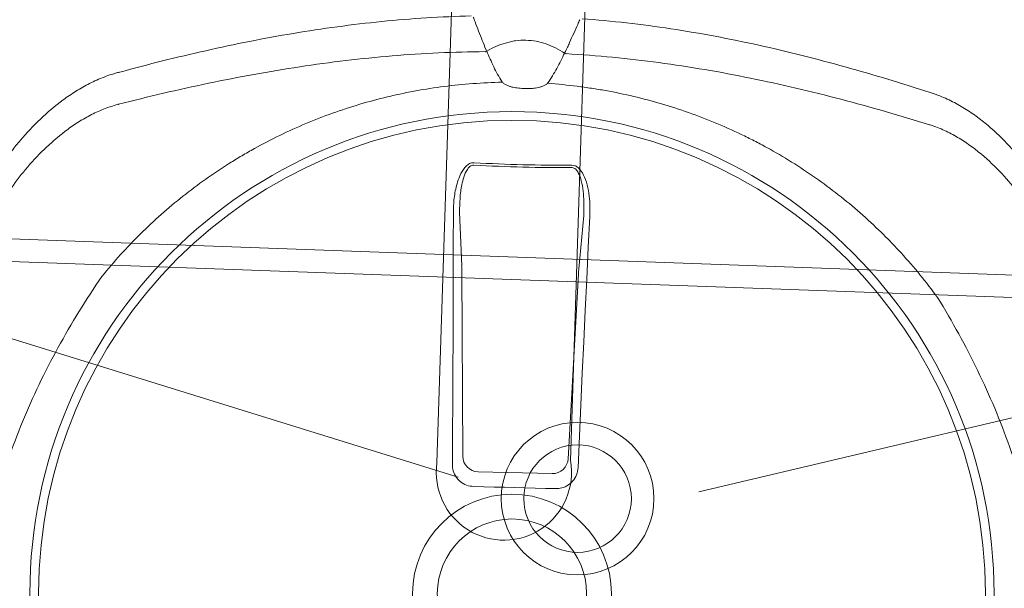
# Model space of a CAD drawing. Header units: millimetres. Extents: x 297264 to 416219, y -77299 to -23696.
# Tile 255 of 256: x 370987 to 371205, y -26385 to -26259. Entities that reach past the tile are written whole.
import ezdxf

# ---------------------------------------------------------------- set-up
doc = ezdxf.new("R2010")
doc.units = ezdxf.units.MM
doc.header["$LTSCALE"] = 2.5
for name, color, linetype, lineweight in [('CKD Equipments', 252, 'Continuous', 0), ('EQUIPMENT', 210, 'Continuous', 0), ('HATCH LIGHT', 250, 'Continuous', 0), ('K Equipment', 30, 'Continuous', 9)]:
    doc.layers.add(name, color=color, linetype=linetype, lineweight=lineweight)

# ---------------------------------------------------------------- blocks, each defined once
blk = doc.blocks.new('H-WASH')
at = {"layer": 'CKD Equipments', "color": 4}
for p, q in [((-2.566, -16.927), (-13.624, -13.925)), ((2.781, -17.054), (14.192, -13.925))]:
    blk.add_line(p, q, dxfattribs=at)
for points in [[(-13.5, -38), (13.5, -38, 0.414214), (18, -33.5), (18, -16.5, 0.414214), (13.5, -12), (-13.5, -12, 0.414214), (-18, -16.5), (-18, -33.5, 0.414214)], [(-13.5, -37.5), (13.5, -37.5, 0.414214), (17.5, -33.5), (17.5, -16.5, 0.414214), (13.5, -12.5), (-13.5, -12.5, 0.414214), (-17.5, -16.5), (-17.5, -33.5, 0.414214)]]:
    blk.add_lwpolyline(points, format="xyb", close=True, dxfattribs=at)
for radius in [1.693, 1.193]:
    blk.add_circle((0.1, -17.305), radius, dxfattribs=at)
blk = doc.blocks.new('G$C62143A14')
at = {"linetype": 'Continuous', "lineweight": 0}
for p, q in [((159.41, 298.28), (158.51, 310.14)), ((186.05, 310.43), (185.4, 298.56)), ((161.16, 256.1), (159.47, 297.14)), ((185.36, 297.41), (184.56, 256.36)), ((181.11, 252.93), (164.68, 252.75))]:
    blk.add_line(p, q, dxfattribs=at)
at = {"linetype": 'Continuous', "lineweight": 0, "flags": 128}
for points in [[(187.42, 310.28), (187.32, 303.32), (187.24, 296.35), (187.15, 289.38), (187.08, 282.4), (187.01, 275.42), (186.94, 268.44), (186.88, 261.45), (186.82, 254.46)], [(158.93, 254.16), (158.73, 261.15), (158.52, 268.13), (158.3, 275.11), (158.08, 282.09), (157.85, 289.07), (157.62, 296.03), (157.38, 303), (157.14, 309.95)], [(182.02, 249.63), (179.75, 249.61), (177.48, 249.59), (175.2, 249.56), (172.93, 249.54), (170.66, 249.51), (168.39, 249.49), (166.11, 249.46), (163.84, 249.43)]]:
    blk.add_lwpolyline(points, dxfattribs=at)
at = {"linetype": 'Continuous', "lineweight": 0}
for radius in [106.93, 105, 22.05, 16.56]:
    blk.add_circle((173.18, 226), radius, dxfattribs=at)
for centre, radius, start, end in [((157.41, 358.16), 13.42, 294.4256, 295.9261), ((157.61, 342.91), 6.49, 29.2266, 32.2639), ((186.11, 358.47), 13.42, 245.3063, 246.8069), ((168.31, 679.3), 358.14, 268.8832, 272.3493), ((168.31, 679.42), 358.79, 268.8832, 272.3492), ((164.68, 256.28), 3.53, 182.7979, 269.9804), ((181.03, 256.45), 3.53, 271.252, 358.4345)]:
    blk.add_arc(centre, radius, start, end, dxfattribs=at)
for centre, major_axis, start_param, end_param in [((159.19, 296.52), (0.09, -3.5), 1.744011, 2.093077), ((185.66, 296.81), (-0.02, -3.5), 4.190109, 4.539174)]:
    blk.add_ellipse(centre, major_axis=major_axis, ratio=0.086139, start_param=start_param, end_param=end_param, dxfattribs=at)
for points, knots in [([(184.11, 354.02), (187.42, 353.89), (190.73, 353.7), (197.33, 353.19), (200.62, 352.87), (210.48, 351.74), (217.01, 350.75), (226.74, 348.97), (229.97, 348.33), (236.41, 346.95), (239.63, 346.22), (249.23, 343.92), (255.57, 342.23), (261.88, 340.42)], [0, 0, 0, 0, 0.125, 0.125, 0.25, 0.25, 0.5, 0.5, 0.625, 0.625, 0.75, 0.75, 1, 1, 1, 1]), ([(82.05, 338.49), (88.31, 340.43), (94.62, 342.26), (104.17, 344.77), (107.37, 345.57), (113.78, 347.08), (117, 347.79), (126.68, 349.77), (133.19, 350.9), (143.02, 352.25), (146.31, 352.64), (152.9, 353.29), (156.2, 353.56), (159.5, 353.76)], [0, 0, 0, 0, 0.25, 0.25, 0.375, 0.375, 0.5, 0.5, 0.75, 0.75, 0.875, 0.875, 1, 1, 1, 1]), ([(159.99, 353.53), (160.13, 353.19), (160.28, 352.84), (160.43, 352.5), (160.72, 351.82), (161.01, 351.14), (161.3, 350.47), (161.59, 349.79), (161.88, 349.11), (162.18, 348.43), (162.47, 347.76), (162.76, 347.08), (163.05, 346.4)], [0.0002616, 0.0002616, 0.0002616, 0.0002616, 0.00188464, 0.00188464, 0.00188464, 0.00508207, 0.00508207, 0.00508207, 0.00827951, 0.00827951, 0.00827951, 0.01147698, 0.01147698, 0.01147698, 0.01147698]), ([(180.5, 346.27), (181.01, 347.27), (181.28, 347.96), (181.56, 348.64), (181.83, 349.32), (182.11, 350.01), (182.38, 350.69), (182.66, 351.38), (182.94, 352.06), (183.21, 352.74), (183.35, 353.09), (183.49, 353.44), (183.64, 353.79)], [0, 0, 0, 0, 0.00319655, 0.00319655, 0.00319655, 0.00639307, 0.00639307, 0.00639307, 0.00958958, 0.00958958, 0.00958958, 0.01121538, 0.01121538, 0.01121538, 0.01121538]), ([(180.5, 346.27), (179.86, 346.65), (179.19, 347.01), (178.15, 347.48), (177.8, 347.62), (177.09, 347.9), (176.73, 348.02), (174.91, 348.58), (173.41, 348.82), (171.09, 348.8), (170.32, 348.73), (169.18, 348.53), (168.8, 348.44), (168.06, 348.25), (167.7, 348.14), (165.9, 347.54), (164.56, 346.88), (163.28, 346.09)], [0, 0, 0, 0, 0.125, 0.125, 0.1875, 0.1875, 0.25, 0.25, 0.5, 0.5, 0.625, 0.625, 0.6875, 0.6875, 0.75, 0.75, 1, 1, 1, 1]), ([(162.9, 345.95), (156.01, 345.65), (149.15, 345.08), (138.9, 343.85), (135.48, 343.38), (128.69, 342.33), (125.3, 341.74), (115.17, 339.84), (108.47, 338.36), (98.51, 335.9), (95.2, 335.04), (88.61, 333.25), (85.33, 332.31), (82.06, 331.35)], [0, 0, 0, 0, 0.25, 0.25, 0.375, 0.375, 0.5, 0.5, 0.75, 0.75, 0.875, 0.875, 1, 1, 1, 1]), ([(163.28, 346.09), (163.79, 344.92), (164.33, 343.78), (165.22, 342.1), (165.53, 341.55), (166.18, 340.47), (166.53, 339.93), (166.9, 339.41)], [0, 0, 0, 0, 0.5, 0.5, 0.75, 0.75, 1, 1, 1, 1]), ([(177.03, 339.52), (177.39, 340.05), (177.72, 340.59), (178.35, 341.69), (178.65, 342.25), (179.5, 343.94), (180.02, 345.1), (180.5, 346.27)], [0, 0, 0, 0, 0.25, 0.25, 0.5, 0.5, 1, 1, 1, 1]), ([(262.02, 333.28), (258.73, 334.18), (255.43, 335.04), (248.8, 336.69), (245.48, 337.48), (235.46, 339.73), (228.74, 341.06), (218.57, 342.75), (215.17, 343.26), (208.35, 344.16), (204.93, 344.56), (194.65, 345.57), (187.78, 345.99), (180.88, 346.15)], [0, 0, 0, 0, 0.125, 0.125, 0.25, 0.25, 0.5, 0.5, 0.625, 0.625, 0.75, 0.75, 1, 1, 1, 1]), ([(79.75, 293.03), (82.31, 296.45), (85.04, 299.7), (90.82, 305.84), (93.86, 308.74), (100.26, 314.21), (103.61, 316.77), (108.01, 319.76), (108.9, 320.35), (110.69, 321.5), (111.6, 322.06), (114.34, 323.72), (116.19, 324.76), (121.81, 327.74), (125.65, 329.52), (133.49, 332.64), (137.5, 334), (142.63, 335.43), (143.66, 335.7), (145.73, 336.21), (146.78, 336.46), (149.91, 337.15), (152, 337.55), (158.29, 338.58), (162.49, 339.04), (166.97, 339.32)], [0, 0, 0, 0, 0.125, 0.125, 0.25, 0.25, 0.375, 0.375, 0.40625, 0.40625, 0.4375, 0.4375, 0.5, 0.5, 0.625, 0.625, 0.75, 0.75, 0.78125, 0.78125, 0.8125, 0.8125, 0.875, 0.875, 1, 1, 1, 1]), ([(166.9, 339.41), (166.97, 339.32), (167.04, 339.24), (167.21, 339.09), (167.3, 339.02), (167.59, 338.84), (167.79, 338.74), (168.21, 338.57), (168.43, 338.5), (168.86, 338.38), (169.08, 338.33), (169.74, 338.21), (170.18, 338.15), (171.08, 338.08), (171.53, 338.07), (172.43, 338.08), (172.88, 338.1), (173.77, 338.19), (174.21, 338.25), (174.86, 338.39), (175.08, 338.45), (175.51, 338.58), (175.72, 338.65), (176.14, 338.83), (176.35, 338.93), (176.63, 339.12), (176.72, 339.19), (176.89, 339.34), (176.96, 339.43), (177.03, 339.52)], [0, 0, 0, 0, 0.03125, 0.03125, 0.0625, 0.0625, 0.125, 0.125, 0.1875, 0.1875, 0.25, 0.25, 0.375, 0.375, 0.5, 0.5, 0.625, 0.625, 0.75, 0.75, 0.8125, 0.8125, 0.875, 0.875, 0.9375, 0.9375, 0.96875, 0.96875, 1, 1, 1, 1]), ([(176.96, 339.43), (179.33, 339.32), (181.45, 339.19), (184.64, 338.91), (185.7, 338.8), (187.83, 338.55), (188.88, 338.42), (194.15, 337.67), (198.29, 336.84), (206.46, 334.76), (210.49, 333.5), (216.42, 331.29), (218.39, 330.49), (221.31, 329.22), (222.28, 328.78), (224.21, 327.87), (225.17, 327.41), (229.93, 325.02), (233.59, 322.91), (240.66, 318.33), (244.06, 315.86), (248.96, 311.86), (250.56, 310.48), (252.91, 308.34), (253.69, 307.62), (255.22, 306.14), (255.98, 305.39), (259.71, 301.59), (262.53, 298.39), (265.16, 295.03)], [0, 0, 0, 0, 0.0625, 0.0625, 0.09375, 0.09375, 0.125, 0.125, 0.25, 0.25, 0.375, 0.375, 0.4375, 0.4375, 0.46875, 0.46875, 0.5, 0.5, 0.625, 0.625, 0.75, 0.75, 0.8125, 0.8125, 0.84375, 0.84375, 0.875, 0.875, 1, 1, 1, 1]), ([(261.89, 340.42), (262.18, 340.34), (262.47, 340.26), (263.05, 340.09), (263.34, 340), (264.19, 339.71), (264.75, 339.51), (266.4, 338.85), (267.46, 338.35), (269.53, 337.27), (270.53, 336.68), (272.48, 335.43), (273.41, 334.77), (276.1, 332.73), (277.76, 331.28), (280.86, 328.24), (282.3, 326.66), (283.99, 324.62), (284.32, 324.21), (284.96, 323.38), (285.28, 322.97), (286.2, 321.73), (286.79, 320.9), (288.47, 318.4), (289.48, 316.71), (291.29, 313.34), (292.1, 311.64), (293.13, 309.09), (293.45, 308.23), (294.02, 306.53), (294.28, 305.68), (294.5, 304.84)], [0, 0, 0, 0, 0.015625, 0.015625, 0.03125, 0.03125, 0.0625, 0.0625, 0.125, 0.125, 0.1875, 0.1875, 0.25, 0.25, 0.375, 0.375, 0.5, 0.5, 0.53125, 0.53125, 0.5625, 0.5625, 0.625, 0.625, 0.75, 0.75, 0.875, 0.875, 0.9375, 0.9375, 1, 1, 1, 1]), ([(50.2, 302.21), (50.41, 303.06), (50.64, 303.91), (51.18, 305.63), (51.48, 306.49), (52.46, 309.06), (53.22, 310.78), (54.96, 314.19), (55.94, 315.9), (57.56, 318.43), (58.13, 319.28), (59.03, 320.54), (59.34, 320.96), (59.96, 321.8), (60.29, 322.21), (61.93, 324.29), (63.33, 325.9), (66.37, 329.01), (68, 330.49), (70.64, 332.59), (71.56, 333.27), (73.48, 334.56), (74.47, 335.17), (76.51, 336.3), (77.56, 336.82), (79.2, 337.51), (79.75, 337.73), (80.6, 338.03), (80.88, 338.13), (81.46, 338.31), (81.75, 338.4), (82.04, 338.48)], [0, 0, 0, 0, 0.0625, 0.0625, 0.125, 0.125, 0.25, 0.25, 0.375, 0.375, 0.4375, 0.4375, 0.46875, 0.46875, 0.5, 0.5, 0.625, 0.625, 0.75, 0.75, 0.8125, 0.8125, 0.875, 0.875, 0.9375, 0.9375, 0.96875, 0.96875, 0.984375, 0.984375, 1, 1, 1, 1]), ([(292.69, 299.36), (292.26, 300.96), (291.71, 302.57), (290.72, 305), (290.36, 305.81), (289.6, 307.43), (289.2, 308.23), (287.91, 310.65), (286.95, 312.24), (284.85, 315.42), (283.7, 316.99), (281.18, 320.09), (279.83, 321.59), (276.94, 324.47), (275.4, 325.86), (272.9, 327.8), (272.03, 328.43), (270.67, 329.33), (270.21, 329.62), (269.28, 330.18), (268.8, 330.46), (267.36, 331.24), (266.37, 331.72), (264.32, 332.57), (263.27, 332.94), (262.17, 333.24)], [0, 0, 0, 0, 0.125, 0.125, 0.1875, 0.1875, 0.25, 0.25, 0.375, 0.375, 0.5, 0.5, 0.625, 0.625, 0.75, 0.75, 0.8125, 0.8125, 0.84375, 0.84375, 0.875, 0.875, 0.9375, 0.9375, 1, 1, 1, 1]), ([(81.91, 331.3), (81.36, 331.14), (80.83, 330.96), (79.77, 330.57), (79.26, 330.35), (77.73, 329.68), (76.75, 329.18), (75.33, 328.37), (74.86, 328.09), (73.94, 327.5), (73.48, 327.2), (72.15, 326.27), (71.29, 325.63), (68.84, 323.63), (67.32, 322.21), (64.5, 319.27), (63.18, 317.74), (60.74, 314.58), (59.62, 312.99), (57.58, 309.77), (56.66, 308.15), (55.43, 305.71), (55.04, 304.9), (54.31, 303.27), (53.97, 302.45), (53.04, 300), (52.53, 298.38), (52.13, 296.78)], [0, 0, 0, 0, 0.03125, 0.03125, 0.0625, 0.0625, 0.125, 0.125, 0.15625, 0.15625, 0.1875, 0.1875, 0.25, 0.25, 0.375, 0.375, 0.5, 0.5, 0.625, 0.625, 0.75, 0.75, 0.8125, 0.8125, 0.875, 0.875, 1, 1, 1, 1]), ([(157.14, 309.95), (157.13, 311.04), (157.12, 313.22), (157.56, 316.01), (158.26, 318.33), (159.01, 319.82), (159.93, 320.77), (160.64, 321.18), (161.14, 321.21), (161.33, 321.23)], [0, 0, 0, 0, 0.25332, 0.506196, 0.65059, 0.817687, 0.886369, 0.955719, 1, 1, 1, 1]), ([(182.99, 321.46), (183.22, 321.44), (183.67, 321.42), (184.43, 321.02), (185.38, 320.07), (186.27, 318.31), (186.94, 316.01), (187.36, 313.28), (187.4, 311.36), (187.42, 310.28)], [0, 0, 0, 0, 0.0522268, 0.1042313, 0.1923821, 0.3606157, 0.5543927, 0.7486822, 1, 1, 1, 1]), ([(161.31, 320.69), (161.18, 320.69), (160.86, 320.66), (160.54, 320.45), (160.2, 320.13), (159.65, 319.36), (159.16, 317.99), (158.7, 315.82), (158.44, 313.21), (158.49, 311.17), (158.51, 310.14)], [0, 0, 0, 0, 0.034894, 0.07906, 0.092988, 0.155615, 0.320186, 0.468315, 0.732642, 1, 1, 1, 1]), ([(186.05, 310.43), (186.05, 311.45), (186.05, 313.24), (185.78, 315.8), (185.34, 317.95), (184.73, 319.59), (184.06, 320.51), (183.55, 320.86), (183.22, 320.94), (183.06, 320.93), (183.01, 320.93)], [0, 0, 0, 0, 0.265211, 0.46586, 0.668447, 0.834858, 0.915193, 0.958561, 0.988769, 1, 1, 1, 1]), ([(265.16, 295.03), (266.9, 292.42), (268.56, 289.8), (271.72, 284.5), (273.22, 281.83), (276.08, 276.42), (277.43, 273.7), (279.98, 268.18), (281.17, 265.39), (283.41, 259.74), (284.44, 256.91), (285.85, 252.62), (286.3, 251.18), (287.14, 248.29), (287.54, 246.84), (288.29, 243.91), (288.64, 242.44), (289.27, 239.47), (289.55, 237.97), (290.02, 234.96), (290.22, 233.44), (290.43, 231.13), (290.49, 230.35), (290.55, 229.19), (290.56, 228.8), (290.59, 228.01), (290.6, 227.62), (290.62, 225.65), (290.56, 224.09), (290.35, 221.02), (290.18, 219.49), (289.77, 216.47), (289.52, 214.97), (288.95, 211.99), (288.63, 210.51), (287.95, 207.58), (287.58, 206.12), (286.8, 203.23), (286.38, 201.79), (285.07, 197.5), (284.11, 194.66), (280.98, 186.21), (278.56, 180.65), (274.42, 172.38), (272.96, 169.66), (269.9, 164.27), (268.3, 161.61), (266.62, 158.98)], [0, 0, 0, 0, 0.0625, 0.0625, 0.125, 0.125, 0.1875, 0.1875, 0.25, 0.25, 0.3125, 0.3125, 0.34375, 0.34375, 0.375, 0.375, 0.40625, 0.40625, 0.4375, 0.4375, 0.46875, 0.46875, 0.484375, 0.484375, 0.492188, 0.492188, 0.5, 0.5, 0.53125, 0.53125, 0.5625, 0.5625, 0.59375, 0.59375, 0.625, 0.625, 0.65625, 0.65625, 0.6875, 0.6875, 0.75, 0.75, 0.875, 0.875, 0.9375, 0.9375, 1, 1, 1, 1]), ([(81.21, 156.98), (79.47, 159.59), (77.81, 162.21), (74.65, 167.51), (73.14, 170.18), (70.29, 175.58), (68.94, 178.31), (66.39, 183.83), (65.2, 186.62), (62.96, 192.26), (61.93, 195.1), (60.52, 199.39), (60.07, 200.83), (59.22, 203.72), (58.82, 205.17), (58.08, 208.1), (57.73, 209.57), (57.1, 212.54), (56.82, 214.04), (56.34, 217.05), (56.15, 218.57), (55.94, 220.88), (55.88, 221.66), (55.82, 222.82), (55.8, 223.21), (55.78, 224), (55.77, 224.39), (55.75, 226.36), (55.8, 227.92), (56.02, 230.99), (56.19, 232.52), (56.6, 235.54), (56.85, 237.04), (57.42, 240.02), (57.73, 241.5), (58.42, 244.43), (58.79, 245.89), (59.57, 248.78), (59.98, 250.22), (61.29, 254.51), (62.26, 257.35), (65.39, 265.8), (67.81, 271.36), (71.95, 279.63), (73.4, 282.35), (76.46, 287.74), (78.07, 290.4), (79.75, 293.03)], [0, 0, 0, 0, 0.0625, 0.0625, 0.125, 0.125, 0.1875, 0.1875, 0.25, 0.25, 0.3125, 0.3125, 0.34375, 0.34375, 0.375, 0.375, 0.40625, 0.40625, 0.4375, 0.4375, 0.46875, 0.46875, 0.484375, 0.484375, 0.492187, 0.492187, 0.5, 0.5, 0.53125, 0.53125, 0.5625, 0.5625, 0.59375, 0.59375, 0.625, 0.625, 0.65625, 0.65625, 0.6875, 0.6875, 0.75, 0.75, 0.875, 0.875, 0.9375, 0.9375, 1, 1, 1, 1]), ([(163.84, 249.43), (163.3, 249.48), (162.2, 249.57), (160.74, 250.39), (159.63, 251.6), (159.05, 252.94), (158.97, 253.82), (158.93, 254.16)], [0, 0, 0, 0, 0.216319, 0.432689, 0.648031, 0.863773, 1, 1, 1, 1]), ([(186.82, 254.46), (186.77, 253.91), (186.65, 252.81), (185.8, 251.35), (184.55, 250.26), (183.21, 249.71), (182.35, 249.65), (182.02, 249.63)], [0, 0, 0, 0, 0.21899, 0.438068, 0.655087, 0.870478, 1, 1, 1, 1])]:
    blk.add_open_spline(points, degree=3, knots=knots, dxfattribs=at)
for points in [[(162.96, 345.94), (162.94, 345.94), (162.92, 345.95), (162.9, 345.95)], [(163.05, 346.4), (163.06, 346.39), (163.08, 346.39), (163.1, 346.38)], [(180.88, 346.15), (180.86, 346.14), (180.84, 346.13), (180.83, 346.13)], [(261.88, 340.42), (261.88, 340.42), (261.88, 340.42), (261.89, 340.42)], [(82.05, 338.49), (82.05, 338.49), (82.04, 338.48), (82.04, 338.48)], [(262.17, 333.24), (262.12, 333.25), (262.07, 333.27), (262.02, 333.28)], [(82.06, 331.35), (82.01, 331.33), (81.96, 331.32), (81.91, 331.3)]]:
    blk.add_open_spline(points, degree=3, dxfattribs=at)
at = {"layer": 'CKD Equipments'}
blk.add_arc((170.42, 252.78), 15, 173.8395, 12.3466, dxfattribs=at)
blk.add_arc((170.42, 252.78), 15, 173.8395, 12.3466, dxfattribs=at)
blk.add_arc((170.42, 252.78), 15, 173.8395, 12.3466, dxfattribs=at)
blk.add_arc((170.42, 252.78), 15, 173.8395, 12.3466, dxfattribs=at)
blk.add_arc((170.42, 252.78), 15, 173.8395, 12.3466, dxfattribs=at)
blk.add_arc((170.42, 252.78), 15, 173.8395, 12.3466, dxfattribs=at)
at = {"layer": 'EQUIPMENT'}
for points in [[(155.51, 254.39), (154.92, 413.78)], [(155.51, 254.39), (154.92, 413.78)], [(155.51, 254.39), (154.92, 413.78)], [(155.51, 254.39), (154.92, 413.78)], [(155.51, 254.39), (154.92, 413.78)], [(155.51, 254.39), (154.92, 413.78)], [(155.51, 254.39), (154.92, 413.78)], [(155.51, 254.39), (154.92, 413.78)], [(184.49, 414.24), (185.08, 255.99)], [(184.49, 414.24), (185.08, 255.99)], [(184.49, 414.24), (185.08, 255.99)], [(184.49, 414.24), (185.08, 255.99)], [(184.49, 414.24), (185.08, 255.99)], [(184.49, 414.24), (185.08, 255.99)], [(184.49, 414.24), (185.08, 255.99)], [(184.49, 414.24), (185.08, 255.99)]]:
    blk.add_lwpolyline(points, dxfattribs=at)
blk.add_arc((170.42, 252.78), 15, 173.8395, 12.3466, dxfattribs=at)
blk.add_arc((170.42, 252.78), 15, 173.8395, 12.3466, dxfattribs=at)

msp = doc.modelspace()

# ---------------------------------------------------------------- hatches: boundary and pattern name
at = {"layer": 'HATCH LIGHT', "true_color": 0x636466}
h = msp.add_hatch(dxfattribs=at)
h.set_pattern_fill('ANSI32', color=251, scale=6)
h.set_pattern_definition([(45, (300231.21, -46725.026), (-40.411153, 40.411153), []), (45, (300258.15, -46725.026), (-40.411153, 40.411153), [])])
h.paths.add_polyline_path([(377374.05, -32589.97), (377180.11, -32638.82), (377361.65, -33359.69), (364809, -33359.58, -0.000263), (364794.47, -33559.58), (377618.26, -33559.7)])
h.paths.add_polyline_path([(365222.94, -25157.06), (365022.86, -25157.06, -0.011972), (364541.64, -34256.03), (364742.23, -34256.03, 0.01196)])
h.paths.add_polyline_path([(365206.57, -25697.6), (374885.51, -26046.56, 0.003501), (375379.58, -26800.64), (375547.21, -26691.53), (374997.1, -25850.46), (365212.8, -25497.7, -0.000262)])
h = msp.add_hatch(dxfattribs=at)
h.set_pattern_fill('ANSI36', color=251, scale=7)
h.set_pattern_definition([(45, (300231.21, -46725.026), (11.786586, 43.2174826), [55.5625, -11.1125, 0, -11.1125])])
h.paths.add_polyline_path([(371331.61, -26788.95), (372271, -26822.82), (372298.74, -26053.37), (374829.8, -26144.62), (375296.32, -26856.03), (375379.58, -26800.64, -0.003501), (374885.51, -26046.56), (371832.64, -25936.69, -0.403697), (372218.23, -26336.43, -1), (371418.23, -26336.43, -0.424809), (371832.64, -25936.69), (368000.11, -25798.4), (367996.51, -25898.26), (371359.35, -26019.5)])

# ---------------------------------------------------------------- block references
at = {"layer": 'CKD Equipments', "ltscale": 0.25, "rotation": 357.9373069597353}
msp.add_blockref('G$C62143A14', (370915.06, -26605.95), dxfattribs=at)
at = {"layer": 'K Equipment', "xscale": 10, "yscale": 10, "zscale": 10, "rotation": 357.9351876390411}
msp.add_blockref('H-WASH', (371116.05, -26192.28), dxfattribs=at)

doc.saveas('drawing.dxf')
